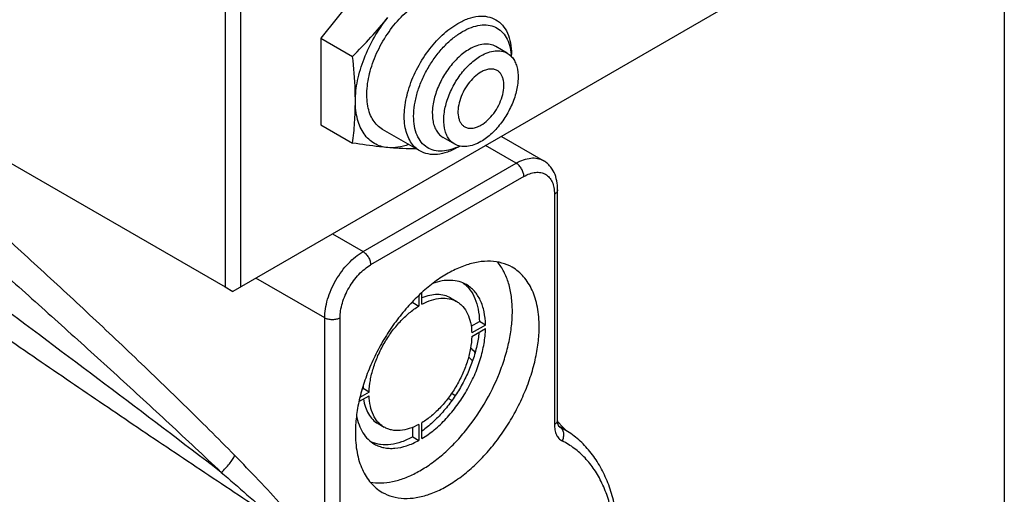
# Model space of a CAD drawing. Header units: millimetres. Extents: x 16 to 3344, y 34 to 2360.
# Tile 76 of 101: x 3189 to 3280, y 1478 to 1522. Entities that reach past the tile are written whole.
import ezdxf

# ---------------------------------------------------------------- set-up
doc = ezdxf.new("R2010")
doc.units = ezdxf.units.MM
doc.header["$LTSCALE"] = 185.02
doc.layers.get('0').update_dxf_attribs({"linetype": 'CONTINUOUS'})
for name, color, linetype in [('BASE_ASM_PBL23', 7, 'CONTINUOUS'), ('BOX_PBL25', 7, 'CONTINUOUS'), ('DEFAULT_VBL21', 7, 'CONTINUOUS')]:
    doc.layers.add(name, color=color, linetype=linetype)

# ---------------------------------------------------------------- blocks, each defined once
blk = doc.blocks.new('BASE_ASM_PBL23', base_point=(3158.589, 1554.02))
at = {"layer": 'BASE_ASM_PBL23', "color": 7}
for p, q in [((3233.568, 1511.525), (3237.432, 1509.294)), ((3234.932, 1509.046), (3232.104, 1510.679)), ((3220.79, 1500.881), (3234.932, 1509.046)), ((3235.639, 1507.822), (3221.497, 1499.657)), ((3238.761, 1485.324), (3238.761, 1506.597)), ((3238.468, 1506.188), (3238.468, 1484.924)), ((3217.962, 1502.514), (3220.79, 1500.881)), ((3217.255, 1494.758), (3210.891, 1498.432)), ((3225.952, 1496.851), (3225.952, 1495.857)), ((3226.235, 1496.021), (3226.235, 1497.114)), ((3228.878, 1496.6), (3229.443, 1496.273)), ((3225.386, 1496.184), (3225.386, 1496.286)), ((3225.386, 1496.184), (3225.952, 1495.857)), ((3217.255, 1473.493), (3217.255, 1494.758)), ((3218.669, 1473.493), (3218.669, 1494.758)), ((3230.778, 1493.992), (3231.537, 1494.43)), ((3232.102, 1494.103), (3230.829, 1493.368)), ((3230.829, 1493.042), (3232.102, 1493.777)), ((3232.102, 1494.103), (3231.537, 1494.43)), ((3230.542, 1491.159), (3230.899, 1490.787)), ((3220.703, 1488.175), (3220.792, 1488.227)), ((3221.358, 1487.9), (3220.792, 1488.227)), ((3220.411, 1487.027), (3221.358, 1487.574)), ((3221.358, 1487.9), (3220.497, 1487.403)), ((3228.989, 1487.123), (3228.642, 1487.331)), ((3228.977, 1487.796), (3229.314, 1487.594)), ((3222.178, 1484.995), (3222.744, 1484.668)), ((3225.386, 1483.777), (3225.386, 1484.654)), ((3225.952, 1484.921), (3225.952, 1483.451)), ((3226.235, 1483.614), (3226.235, 1485.084)), ((3239.152, 1484.763), (3238.866, 1485.055)), ((3239.361, 1484.466), (3238.889, 1484.738)), ((3238.915, 1484.708), (3238.959, 1484.682)), ((3238.959, 1484.682), (3238.922, 1484.702)), ((3239.238, 1484.674), (3239.152, 1484.763)), ((3239.53, 1484.378), (3239.238, 1484.674)), ((3225.386, 1483.777), (3225.952, 1483.451)), ((3239.567, 1484.34), (3239.53, 1484.378))]:
    blk.add_line(p, q, dxfattribs=at)
for points in [[(3238.922, 1484.702), (3238.921, 1484.703), (3238.92, 1484.704), (3238.918, 1484.705), (3238.915, 1484.708), (3238.911, 1484.712), (3238.905, 1484.717), (3238.899, 1484.725), (3238.892, 1484.734), (3238.884, 1484.745), (3238.876, 1484.758), (3238.868, 1484.772), (3238.86, 1484.787), (3238.852, 1484.804), (3238.844, 1484.822), (3238.836, 1484.84), (3238.829, 1484.86), (3238.822, 1484.88), (3238.816, 1484.901), (3238.81, 1484.922), (3238.804, 1484.944), (3238.798, 1484.967), (3238.793, 1484.99), (3238.788, 1485.013), (3238.784, 1485.036), (3238.78, 1485.06), (3238.777, 1485.083), (3238.774, 1485.107), (3238.771, 1485.13), (3238.769, 1485.153), (3238.767, 1485.176), (3238.765, 1485.199), (3238.764, 1485.221), (3238.763, 1485.243), (3238.762, 1485.265), (3238.761, 1485.285), (3238.761, 1485.305), (3238.761, 1485.324)], [(3238.866, 1485.055), (3238.782, 1485.142), (3238.769, 1485.155)]]:
    blk.add_lwpolyline(points, dxfattribs=at)
for centre, radius, start, end in [((3228.94, 1490.377), 6.808, 121.46719, 123.9102), ((3121.281, 1387.461), 151.36, 43.46038, 43.68988), ((3227.682, 1488.048), 6.892, 176.10129, 178.51793), ((3235.523, 1477.817), 7.678, 60.00196, 63.41003)]:
    blk.add_arc(centre, radius, start, end, dxfattribs=at)
for points, knots in [([(3208.943, 1482.063), (3207.383, 1483.651), (3204.24, 1486.779), (3199.464, 1491.378), (3194.664, 1495.895), (3188.246, 1501.822), (3180.183, 1509.117), (3173.691, 1514.888), (3170.444, 1517.757)], [0, 0, 0, 0, 0.12716, 0.253331, 0.378808, 0.503748, 0.752427, 1, 1, 1, 1]), ([(3169.03, 1515.251), (3172.267, 1512.425), (3178.743, 1506.747), (3186.811, 1499.598), (3193.257, 1493.818), (3198.091, 1489.436), (3202.916, 1485.002), (3206.112, 1482.008), (3207.702, 1480.495)], [0, 0, 0, 0, 0.247924, 0.496899, 0.621918, 0.747372, 0.873345, 1, 1, 1, 1]), ([(3207.702, 1480.495), (3204.136, 1483.227), (3196.983, 1488.651), (3186.198, 1496.706), (3175.379, 1504.701), (3168.149, 1510.006), (3164.531, 1512.654)], [0, 0, 0, 0, 0.250345, 0.50029, 0.750131, 1, 1, 1, 1]), ([(3163.161, 1510.232), (3167.22, 1507.353), (3173.319, 1503.049), (3181.476, 1497.347), (3187.611, 1493.092), (3193.769, 1488.864), (3199.956, 1484.662), (3206.173, 1480.484), (3210.338, 1477.721), (3212.429, 1476.346)], [0, 0, 0, 0, 0.249671, 0.374478, 0.49931, 0.62421, 0.74924, 0.874477, 1, 1, 1, 1]), ([(3234.932, 1509.046), (3235.152, 1509.173), (3235.588, 1509.381), (3236.259, 1509.543), (3236.794, 1509.529), (3237.176, 1509.423), (3237.35, 1509.341), (3237.432, 1509.294)], [0, 0, 0, 0, 0.289579, 0.548632, 0.781635, 0.891837, 1, 1, 1, 1]), ([(3238.761, 1506.597), (3238.761, 1506.873), (3238.714, 1507.414), (3238.474, 1508.18), (3238.12, 1508.731), (3237.752, 1509.085), (3237.542, 1509.231), (3237.432, 1509.294)], [0, 0, 0, 0, 0.263497, 0.514427, 0.758112, 0.879167, 1, 1, 1, 1]), ([(3235.639, 1507.822), (3235.639, 1507.937), (3235.596, 1508.182), (3235.444, 1508.525), (3235.223, 1508.828), (3235.033, 1508.988), (3234.932, 1509.046)], [0, 0, 0, 0, 0.237219, 0.500001, 0.762782, 1, 1, 1, 1]), ([(3235.639, 1507.822), (3235.815, 1507.923), (3236.164, 1508.089), (3236.701, 1508.219), (3237.205, 1508.206), (3237.653, 1508.043), (3238.018, 1507.736), (3238.281, 1507.306), (3238.437, 1506.777), (3238.468, 1506.391), (3238.468, 1506.188)], [0, 0, 0, 0, 0.144898, 0.274522, 0.391111, 0.499997, 0.608884, 0.725474, 0.8551, 1, 1, 1, 1]), ([(3238.761, 1506.597), (3238.761, 1506.559), (3238.747, 1506.479), (3238.686, 1506.369), (3238.591, 1506.269), (3238.512, 1506.214), (3238.468, 1506.188)], [0, 0, 0, 0, 0.217771, 0.45095, 0.7102, 1, 1, 1, 1]), ([(3217.255, 1494.758), (3217.255, 1495.037), (3217.306, 1495.619), (3217.51, 1496.496), (3217.837, 1497.385), (3218.274, 1498.251), (3218.806, 1499.064), (3219.412, 1499.791), (3220.07, 1500.407), (3220.548, 1500.742), (3220.79, 1500.881)], [0, 0, 0, 0, 0.114155, 0.237327, 0.366977, 0.500002, 0.633026, 0.762675, 0.885846, 1, 1, 1, 1]), ([(3220.79, 1500.881), (3220.891, 1500.823), (3221.081, 1500.664), (3221.302, 1500.361), (3221.454, 1500.017), (3221.497, 1499.773), (3221.497, 1499.657)], [0, 0, 0, 0, 0.237218, 0.499999, 0.762781, 1, 1, 1, 1]), ([(3234.568, 1499.434), (3234.272, 1499.605), (3233.62, 1499.876), (3232.544, 1500.034), (3231.388, 1499.949), (3230.178, 1499.627), (3228.938, 1499.079), (3227.693, 1498.318), (3226.467, 1497.358), (3225.287, 1496.222), (3224.178, 1494.932), (3223.161, 1493.517), (3222.261, 1492.006), (3221.495, 1490.432), (3220.879, 1488.829), (3220.428, 1487.23), (3220.151, 1485.669), (3220.083, 1484.641), (3220.083, 1484.143)], [0, 0, 0, 0, 0.042814, 0.087396, 0.135179, 0.187088, 0.243535, 0.304492, 0.36959, 0.438199, 0.509497, 0.582533, 0.656276, 0.729665, 0.801653, 0.871257, 0.937606, 1, 1, 1, 1]), ([(3218.669, 1494.758), (3218.669, 1494.981), (3218.71, 1495.446), (3218.873, 1496.148), (3219.135, 1496.859), (3219.485, 1497.553), (3219.91, 1498.202), (3220.395, 1498.784), (3220.921, 1499.277), (3221.304, 1499.545), (3221.497, 1499.657)], [0, 0, 0, 0, 0.114155, 0.237327, 0.366977, 0.500002, 0.633026, 0.762675, 0.885846, 1, 1, 1, 1]), ([(3234.579, 1495.37), (3234.579, 1495.824), (3234.526, 1496.698), (3234.27, 1497.936), (3233.841, 1499.023), (3233.431, 1499.652), (3233.201, 1499.926)], [0, 0, 0, 0, 0.280898, 0.540072, 0.778649, 1, 1, 1, 1]), ([(3237.054, 1493.941), (3237.054, 1494.549), (3236.983, 1495.442), (3236.708, 1496.564), (3236.429, 1497.312), (3236.073, 1497.981), (3235.643, 1498.565), (3235.143, 1499.057), (3234.765, 1499.321), (3234.568, 1499.434)], [0, 0, 0, 0, 0.289272, 0.422538, 0.548498, 0.667894, 0.781869, 0.891953, 1, 1, 1, 1]), ([(3230.343, 1497.832), (3230.131, 1497.955), (3229.662, 1498.149), (3228.888, 1498.258), (3228.057, 1498.191), (3227.502, 1498.039), (3227.221, 1497.939)], [0, 0, 0, 0, 0.228418, 0.466498, 0.722035, 1, 1, 1, 1]), ([(3230.051, 1497.979), (3230.167, 1497.893), (3230.388, 1497.702), (3230.783, 1497.244), (3231.176, 1496.533), (3231.461, 1495.532), (3231.529, 1494.809), (3231.537, 1494.43)], [0, 0, 0, 0, 0.108504, 0.219754, 0.455095, 0.714101, 1, 1, 1, 1]), ([(3232.102, 1494.103), (3232.094, 1494.516), (3232.015, 1495.301), (3231.725, 1496.222), (3231.383, 1496.842), (3231.084, 1497.239), (3230.739, 1497.574), (3230.479, 1497.754), (3230.343, 1497.832)], [0, 0, 0, 0, 0.288055, 0.54647, 0.666069, 0.78049, 0.891211, 1, 1, 1, 1]), ([(3228.878, 1496.6), (3228.699, 1496.703), (3228.302, 1496.863), (3227.645, 1496.94), (3226.94, 1496.859), (3226.472, 1496.71), (3226.235, 1496.615)], [0, 0, 0, 0, 0.226214, 0.463215, 0.719462, 1, 1, 1, 1]), ([(3226.235, 1496.021), (3226.518, 1496.174), (3227.08, 1496.424), (3227.94, 1496.611), (3228.624, 1496.581), (3229.114, 1496.44), (3229.338, 1496.334), (3229.443, 1496.273)], [0, 0, 0, 0, 0.287854, 0.546292, 0.780014, 0.89096, 1, 1, 1, 1]), ([(3221.358, 1487.9), (3221.367, 1488.265), (3221.449, 1489.019), (3221.727, 1490.154), (3222.157, 1491.3), (3222.724, 1492.416), (3223.408, 1493.466), (3224.185, 1494.411), (3225.029, 1495.22), (3225.641, 1495.667), (3225.952, 1495.857)], [0, 0, 0, 0, 0.114929, 0.238253, 0.367572, 0.500002, 0.632431, 0.761749, 0.885073, 1, 1, 1, 1]), ([(3229.443, 1496.273), (3229.549, 1496.212), (3229.752, 1496.071), (3230.119, 1495.718), (3230.488, 1495.14), (3230.756, 1494.302), (3230.821, 1493.69), (3230.829, 1493.368)], [0, 0, 0, 0, 0.109039, 0.219984, 0.453706, 0.712145, 1, 1, 1, 1]), ([(3218.669, 1494.758), (3218.569, 1494.7), (3218.335, 1494.615), (3217.962, 1494.575), (3217.589, 1494.615), (3217.355, 1494.7), (3217.255, 1494.758)], [0, 0, 0, 0, 0.237218, 0.499999, 0.762781, 1, 1, 1, 1]), ([(3221.461, 1479.587), (3221.788, 1479.53), (3222.48, 1479.487), (3223.548, 1479.624), (3224.657, 1479.955), (3225.789, 1480.474), (3226.925, 1481.171), (3228.046, 1482.033), (3229.131, 1483.044), (3230.52, 1484.585), (3232.043, 1486.759), (3233.221, 1489.143), (3233.915, 1491.114), (3234.292, 1492.568), (3234.523, 1493.985), (3234.579, 1494.917), (3234.579, 1495.37)], [0, 0, 0, 0, 0.0443, 0.091755, 0.142991, 0.198266, 0.257526, 0.320467, 0.386592, 0.45526, 0.597061, 0.739375, 0.808667, 0.875631, 0.93959, 1, 1, 1, 1]), ([(3222.568, 1478.65), (3222.864, 1478.479), (3223.516, 1478.208), (3224.593, 1478.05), (3225.749, 1478.135), (3226.959, 1478.457), (3228.199, 1479.005), (3229.444, 1479.766), (3230.669, 1480.726), (3231.849, 1481.862), (3232.959, 1483.152), (3233.975, 1484.567), (3234.876, 1486.078), (3235.642, 1487.652), (3236.257, 1489.255), (3236.709, 1490.854), (3236.986, 1492.415), (3237.054, 1493.443), (3237.054, 1493.941)], [0, 0, 0, 0, 0.042814, 0.087396, 0.135179, 0.187088, 0.243535, 0.304492, 0.36959, 0.438199, 0.509497, 0.582533, 0.656276, 0.729665, 0.801653, 0.871257, 0.937606, 1, 1, 1, 1]), ([(3226.235, 1483.614), (3226.633, 1483.855), (3227.418, 1484.423), (3228.498, 1485.453), (3229.494, 1486.661), (3230.369, 1488.002), (3231.093, 1489.431), (3231.641, 1490.897), (3231.993, 1492.348), (3232.093, 1493.312), (3232.102, 1493.777)], [0, 0, 0, 0, 0.114765, 0.238057, 0.367445, 0.499998, 0.632553, 0.76194, 0.885233, 1, 1, 1, 1]), ([(3231.496, 1493.427), (3231.456, 1493.007), (3231.315, 1492.149), (3230.952, 1490.867), (3230.442, 1489.583), (3229.797, 1488.332), (3229.036, 1487.149), (3228.18, 1486.065), (3227.251, 1485.11), (3226.578, 1484.559), (3226.235, 1484.314)], [0, 0, 0, 0, 0.117071, 0.240797, 0.369197, 0.500001, 0.630806, 0.759205, 0.88293, 1, 1, 1, 1]), ([(3230.829, 1493.042), (3230.82, 1492.677), (3230.738, 1491.923), (3230.46, 1490.788), (3230.03, 1489.642), (3229.463, 1488.525), (3228.779, 1487.476), (3228.002, 1486.531), (3227.158, 1485.722), (3226.546, 1485.275), (3226.235, 1485.084)], [0, 0, 0, 0, 0.114929, 0.238253, 0.367572, 0.500002, 0.632431, 0.761749, 0.885073, 1, 1, 1, 1]), ([(3220.843, 1487.276), (3220.879, 1487.023), (3220.985, 1486.543), (3221.267, 1485.892), (3221.662, 1485.362), (3222, 1485.098), (3222.178, 1484.995)], [0, 0, 0, 0, 0.28054, 0.536788, 0.773788, 1, 1, 1, 1]), ([(3222.744, 1484.668), (3222.638, 1484.729), (3222.435, 1484.87), (3222.068, 1485.224), (3221.699, 1485.802), (3221.431, 1486.64), (3221.366, 1487.252), (3221.358, 1487.574)], [0, 0, 0, 0, 0.109039, 0.219984, 0.453706, 0.712145, 1, 1, 1, 1]), ([(3220.191, 1485.756), (3220.244, 1485.463), (3220.39, 1484.907), (3220.748, 1484.155), (3221.23, 1483.541), (3221.631, 1483.232), (3221.844, 1483.11)], [0, 0, 0, 0, 0.277926, 0.533452, 0.771549, 1, 1, 1, 1]), ([(3225.952, 1484.921), (3225.669, 1484.767), (3225.107, 1484.517), (3224.247, 1484.331), (3223.563, 1484.361), (3223.073, 1484.502), (3222.849, 1484.607), (3222.744, 1484.668)], [0, 0, 0, 0, 0.287854, 0.546292, 0.780014, 0.89096, 1, 1, 1, 1]), ([(3238.468, 1484.924), (3238.512, 1484.949), (3238.591, 1485.004), (3238.686, 1485.104), (3238.747, 1485.214), (3238.761, 1485.294), (3238.761, 1485.332)], [0, 0, 0, 0, 0.2898, 0.54905, 0.782229, 1, 1, 1, 1]), ([(3238.468, 1484.924), (3238.468, 1484.752), (3238.494, 1484.427), (3238.627, 1483.981), (3238.82, 1483.676), (3239.017, 1483.496), (3239.127, 1483.427), (3239.184, 1483.398)], [0, 0, 0, 0, 0.290268, 0.549443, 0.781828, 0.891751, 1, 1, 1, 1]), ([(3239.184, 1483.398), (3239.246, 1483.512), (3239.334, 1483.755), (3239.342, 1484.131), (3239.237, 1484.416), (3239.093, 1484.589), (3239.005, 1484.655), (3238.959, 1484.682)], [0, 0, 0, 0, 0.271465, 0.531589, 0.772873, 0.887702, 1, 1, 1, 1]), ([(3220.083, 1484.143), (3220.083, 1483.535), (3220.154, 1482.642), (3220.429, 1481.52), (3220.708, 1480.772), (3221.064, 1480.103), (3221.494, 1479.519), (3221.993, 1479.027), (3222.372, 1478.763), (3222.568, 1478.65)], [0, 0, 0, 0, 0.289272, 0.422538, 0.548498, 0.667894, 0.781869, 0.891953, 1, 1, 1, 1]), ([(3225.386, 1483.777), (3225.054, 1483.595), (3224.394, 1483.292), (3223.385, 1483.038), (3222.573, 1483.023), (3221.979, 1483.136), (3221.702, 1483.232), (3221.57, 1483.289)], [0, 0, 0, 0, 0.285898, 0.544903, 0.780245, 0.891495, 1, 1, 1, 1]), ([(3244.408, 1472.88), (3244.427, 1473.522), (3244.41, 1474.779), (3244.211, 1476.609), (3243.836, 1478.322), (3243.286, 1479.901), (3242.56, 1481.328), (3241.662, 1482.585), (3240.598, 1483.65), (3239.786, 1484.221), (3239.361, 1484.466)], [0, 0, 0, 0, 0.145375, 0.283898, 0.415683, 0.541169, 0.661136, 0.776675, 0.889128, 1, 1, 1, 1]), ([(3221.844, 1483.11), (3221.979, 1483.032), (3222.265, 1482.897), (3222.728, 1482.765), (3223.22, 1482.704), (3223.929, 1482.718), (3224.871, 1482.927), (3225.59, 1483.252), (3225.952, 1483.451)], [0, 0, 0, 0, 0.108789, 0.219511, 0.333933, 0.453532, 0.711946, 1, 1, 1, 1]), ([(3244.124, 1473.009), (3244.128, 1473.612), (3244.083, 1474.788), (3243.85, 1476.488), (3243.454, 1478.059), (3242.898, 1479.485), (3242.188, 1480.749), (3241.328, 1481.838), (3240.328, 1482.737), (3239.574, 1483.203), (3239.184, 1483.398)], [0, 0, 0, 0, 0.149508, 0.290875, 0.424152, 0.549772, 0.668612, 0.782015, 0.891767, 1, 1, 1, 1]), ([(3207.701, 1480.496), (3207.841, 1480.617), (3208.107, 1480.87), (3208.459, 1481.269), (3208.744, 1481.664), (3208.89, 1481.934), (3208.943, 1482.063)], [0, 0, 0, 0, 0.275305, 0.545506, 0.792283, 1, 1, 1, 1]), ([(3213.31, 1477.429), (3212.599, 1478.223), (3211.158, 1479.782), (3209.683, 1481.309), (3208.943, 1482.063)], [0, 0, 0, 0, 0.50232, 1, 1, 1, 1]), ([(3207.702, 1480.495), (3208.497, 1479.813), (3210.081, 1478.439), (3211.65, 1477.048), (3212.43, 1476.345)], [0, 0, 0, 0, 0.49954, 1, 1, 1, 1])]:
    blk.add_open_spline(points, degree=3, knots=knots, dxfattribs=at)
blk = doc.blocks.new('BOX_PBL25', base_point=(3115.492, 1780.29))
at = {"layer": 'BOX_PBL25', "color": 7}
for p, q in [((3208.062, 1567.835), (3208.062, 1497.616)), ((3209.477, 1567.835), (3209.477, 1497.616)), ((3143.715, 1534.766), (3208.062, 1497.616)), ((3222.912, 1528.083), (3216.901, 1520.606)), ((3256.145, 1524.56), (3208.77, 1497.207)), ((3216.901, 1520.606), (3219.834, 1518.913)), ((3216.901, 1520.606), (3216.901, 1512.592)), ((3234.105, 1519.207), (3233.044, 1519.82)), ((3234.499, 1518.887), (3234.499, 1519.095)), ((3216.901, 1512.592), (3219.834, 1510.899)), ((3226.049, 1510.175), (3222.594, 1512.17)), ((3229.255, 1510.807), (3228.194, 1511.419)), ((3229.549, 1510.522), (3229.73, 1510.626)), ((3208.062, 1497.616), (3208.77, 1497.207))]:
    blk.add_line(p, q, dxfattribs=at)
for centre, radius, start, end in [((3229.173, 1518.618), 5.325, 3.01917, 5.13638), ((3227.299, 1515.374), 5.326, 294.86391, 297.00181)]:
    blk.add_arc(centre, radius, start, end, dxfattribs=at)
for points, knots in [([(3222.594, 1512.17), (3222.421, 1512.27), (3222.094, 1512.52), (3221.7, 1513.018), (3221.406, 1513.627), (3221.142, 1514.606), (3221.109, 1516.033), (3221.478, 1517.844), (3222.223, 1519.686), (3223.282, 1521.41), (3224.57, 1522.875), (3225.575, 1523.649), (3226.094, 1523.948)], [0, 0, 0, 0, 0.04286, 0.08749, 0.135324, 0.187288, 0.304554, 0.438225, 0.582572, 0.729728, 0.871321, 1, 1, 1, 1]), ([(3219.834, 1518.913), (3220.408, 1519.487), (3221.529, 1520.653), (3222.584, 1521.88), (3223.088, 1522.508)], [0, 0, 0, 0, 0.501758, 1, 1, 1, 1]), ([(3220.083, 1514.762), (3220.083, 1515.404), (3220.242, 1516.75), (3220.848, 1518.748), (3221.796, 1520.713), (3222.628, 1521.934), (3223.088, 1522.508)], [0, 0, 0, 0, 0.227973, 0.477544, 0.738772, 1, 1, 1, 1]), ([(3226.049, 1510.175), (3225.876, 1510.275), (3225.549, 1510.525), (3225.156, 1511.023), (3224.861, 1511.632), (3224.597, 1512.611), (3224.564, 1514.038), (3224.933, 1515.849), (3225.678, 1517.692), (3226.738, 1519.415), (3228.025, 1520.88), (3229.031, 1521.654), (3229.549, 1521.953)], [0, 0, 0, 0, 0.04286, 0.08749, 0.135324, 0.187289, 0.304554, 0.438225, 0.582572, 0.729728, 0.871321, 1, 1, 1, 1]), ([(3229.549, 1521.953), (3229.856, 1522.13), (3230.467, 1522.421), (3231.406, 1522.648), (3232.287, 1522.626), (3232.818, 1522.433), (3233.049, 1522.3)], [0, 0, 0, 0, 0.289798, 0.549047, 0.782227, 1, 1, 1, 1]), ([(3229.983, 1521.201), (3230.246, 1521.354), (3230.771, 1521.606), (3231.576, 1521.818), (3232.338, 1521.832), (3233.027, 1521.638), (3233.609, 1521.239), (3234.056, 1520.658), (3234.356, 1519.925), (3234.451, 1519.382), (3234.477, 1519.095)], [0, 0, 0, 0, 0.147232, 0.279911, 0.399777, 0.511148, 0.620574, 0.73519, 0.860633, 1, 1, 1, 1]), ([(3233.049, 1522.3), (3233.28, 1522.166), (3233.712, 1521.803), (3234.172, 1521.051), (3234.445, 1520.124), (3234.499, 1519.45), (3234.499, 1519.095)], [0, 0, 0, 0, 0.217772, 0.450951, 0.710201, 1, 1, 1, 1]), ([(3229.538, 1510.541), (3229.269, 1510.416), (3228.734, 1510.222), (3227.925, 1510.121), (3227.179, 1510.238), (3226.533, 1510.579), (3226.024, 1511.126), (3225.671, 1511.844), (3225.479, 1512.702), (3225.447, 1513.671), (3225.577, 1514.72), (3225.861, 1515.812), (3226.29, 1516.911), (3226.85, 1517.976), (3227.519, 1518.972), (3228.276, 1519.863), (3229.092, 1520.617), (3229.684, 1521.029), (3229.983, 1521.201)], [0, 0, 0, 0, 0.057228, 0.108566, 0.155432, 0.200384, 0.246568, 0.296745, 0.3526, 0.414671, 0.482586, 0.555318, 0.631398, 0.709092, 0.786543, 0.861914, 0.933523, 1, 1, 1, 1]), ([(3233.044, 1519.82), (3232.884, 1519.912), (3232.516, 1520.046), (3231.906, 1520.061), (3231.255, 1519.904), (3230.832, 1519.702), (3230.619, 1519.579)], [0, 0, 0, 0, 0.217773, 0.450953, 0.710202, 1, 1, 1, 1]), ([(3230.619, 1519.579), (3230.26, 1519.372), (3229.563, 1518.836), (3228.671, 1517.821), (3227.937, 1516.627), (3227.421, 1515.351), (3227.165, 1514.096), (3227.188, 1513.107), (3227.371, 1512.428), (3227.575, 1512.007), (3227.848, 1511.662), (3228.075, 1511.488), (3228.194, 1511.419)], [0, 0, 0, 0, 0.128679, 0.270272, 0.417428, 0.561775, 0.695446, 0.812712, 0.864676, 0.91251, 0.95714, 1, 1, 1, 1]), ([(3231.68, 1518.967), (3231.893, 1519.09), (3232.316, 1519.292), (3232.967, 1519.448), (3233.577, 1519.433), (3233.945, 1519.3), (3234.105, 1519.207)], [0, 0, 0, 0, 0.289798, 0.549047, 0.782227, 1, 1, 1, 1]), ([(3234.105, 1519.207), (3234.224, 1519.138), (3234.451, 1518.965), (3234.724, 1518.62), (3234.928, 1518.198), (3235.111, 1517.52), (3235.134, 1516.531), (3234.878, 1515.276), (3234.362, 1514), (3233.628, 1512.805), (3232.736, 1511.791), (3232.039, 1511.254), (3231.68, 1511.047)], [0, 0, 0, 0, 0.04286, 0.08749, 0.135324, 0.187288, 0.304554, 0.438225, 0.582572, 0.729728, 0.871321, 1, 1, 1, 1]), ([(3220.083, 1514.762), (3220.083, 1515.1), (3220.06, 1516.487), (3219.947, 1517.871), (3219.834, 1518.913)], [0, 0, 0, 0, 0.243937, 1, 1, 1, 1]), ([(3229.255, 1510.807), (3229.135, 1510.876), (3228.909, 1511.049), (3228.636, 1511.394), (3228.432, 1511.816), (3228.249, 1512.494), (3228.226, 1513.483), (3228.482, 1514.738), (3228.998, 1516.015), (3229.732, 1517.209), (3230.624, 1518.224), (3231.321, 1518.76), (3231.68, 1518.967)], [0, 0, 0, 0, 0.04286, 0.08749, 0.135324, 0.187288, 0.304554, 0.438225, 0.582572, 0.729728, 0.871321, 1, 1, 1, 1]), ([(3231.68, 1517.457), (3231.458, 1517.328), (3231.027, 1516.997), (3230.475, 1516.369), (3230.021, 1515.63), (3229.702, 1514.841), (3229.543, 1514.065), (3229.558, 1513.453), (3229.671, 1513.033), (3229.797, 1512.772), (3229.966, 1512.559), (3230.106, 1512.452), (3230.18, 1512.409)], [0, 0, 0, 0, 0.128679, 0.270272, 0.417428, 0.561775, 0.695446, 0.812711, 0.864676, 0.91251, 0.95714, 1, 1, 1, 1]), ([(3233.18, 1517.605), (3233.081, 1517.662), (3232.853, 1517.745), (3232.476, 1517.754), (3232.073, 1517.657), (3231.811, 1517.533), (3231.68, 1517.457)], [0, 0, 0, 0, 0.217773, 0.450953, 0.710202, 1, 1, 1, 1]), ([(3231.68, 1512.558), (3231.902, 1512.686), (3232.333, 1513.018), (3232.885, 1513.645), (3233.339, 1514.384), (3233.658, 1515.173), (3233.816, 1515.95), (3233.802, 1516.561), (3233.689, 1516.981), (3233.563, 1517.242), (3233.394, 1517.455), (3233.254, 1517.562), (3233.18, 1517.605)], [0, 0, 0, 0, 0.128679, 0.270272, 0.417428, 0.561775, 0.695446, 0.812711, 0.864676, 0.91251, 0.95714, 1, 1, 1, 1]), ([(3219.834, 1510.899), (3219.912, 1511.528), (3220.04, 1512.814), (3220.083, 1514.105), (3220.083, 1514.762)], [0, 0, 0, 0, 0.491046, 1, 1, 1, 1]), ([(3223.088, 1510.487), (3222.867, 1510.506), (3222.434, 1510.588), (3221.831, 1510.849), (3221.303, 1511.241), (3220.862, 1511.755), (3220.514, 1512.378), (3220.168, 1513.374), (3220.083, 1514.199), (3220.083, 1514.762)], [0, 0, 0, 0, 0.11533, 0.226981, 0.338632, 0.453963, 0.576089, 0.707223, 1, 1, 1, 1]), ([(3230.18, 1512.409), (3230.279, 1512.352), (3230.506, 1512.269), (3230.884, 1512.26), (3231.286, 1512.357), (3231.548, 1512.482), (3231.68, 1512.558)], [0, 0, 0, 0, 0.217773, 0.450953, 0.710202, 1, 1, 1, 1]), ([(3223.088, 1510.487), (3222.831, 1510.51), (3221.743, 1510.619), (3220.66, 1510.771), (3219.834, 1510.899)], [0, 0, 0, 0, 0.236001, 1, 1, 1, 1]), ([(3231.68, 1511.047), (3231.467, 1510.924), (3231.044, 1510.723), (3230.393, 1510.566), (3229.782, 1510.581), (3229.415, 1510.714), (3229.255, 1510.807)], [0, 0, 0, 0, 0.289798, 0.549047, 0.782227, 1, 1, 1, 1]), ([(3225.003, 1510.777), (3224.683, 1510.661), (3224.052, 1510.49), (3223.396, 1510.459), (3223.088, 1510.487)], [0, 0, 0, 0, 0.523785, 1, 1, 1, 1]), ([(3225.725, 1510.362), (3225.304, 1510.364), (3224.424, 1510.385), (3223.546, 1510.446), (3223.088, 1510.487)], [0, 0, 0, 0, 0.477914, 1, 1, 1, 1]), ([(3229.549, 1510.522), (3229.242, 1510.344), (3228.631, 1510.054), (3227.691, 1509.827), (3226.81, 1509.849), (3226.28, 1510.042), (3226.049, 1510.175)], [0, 0, 0, 0, 0.289798, 0.549047, 0.782227, 1, 1, 1, 1])]:
    blk.add_open_spline(points, degree=3, knots=knots, dxfattribs=at)
blk = doc.blocks.new('DEFAULT_VBL21', base_point=(3028.169, 1858.95))
at = {"layer": 'BASE_ASM_PBL23'}
blk.add_blockref('BASE_ASM_PBL23', (3158.589, 1554.02), dxfattribs=at)
at = {"layer": 'BOX_PBL25'}
blk.add_blockref('BOX_PBL25', (3115.492, 1780.29), dxfattribs=at)

msp = doc.modelspace()

# ---------------------------------------------------------------- linework, layer by layer
at = {"color": 7}
msp.add_line((3280, 2296), (3280, 80), dxfattribs=at)

# ---------------------------------------------------------------- block references
at = {"layer": 'DEFAULT_VBL21'}
msp.add_blockref('DEFAULT_VBL21', (3028.169, 1858.95), dxfattribs=at)

doc.saveas('drawing.dxf')
